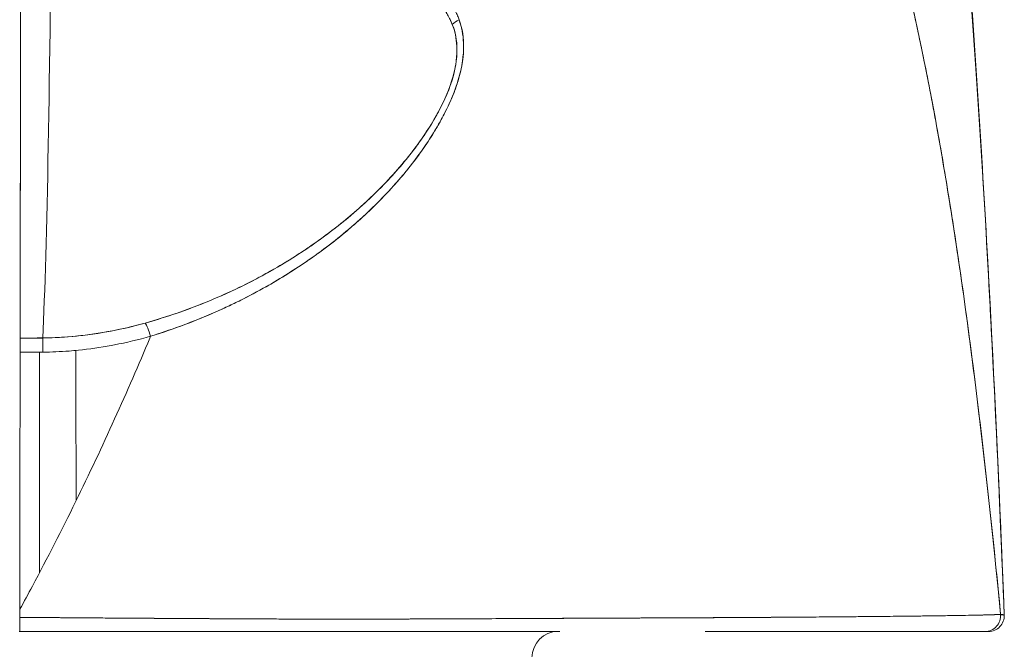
# Model space of a CAD drawing. Header units: inches. Extents: x 15 to 424, y 13 to 263.
# Tile 78 of 125: x 310.862 to 311.602, y 78.211 to 78.683. Entities that reach past the tile are written whole.
import ezdxf

# ---------------------------------------------------------------- set-up
doc = ezdxf.new("R2010")
doc.units = ezdxf.units.IN
doc.header["$LTSCALE"] = 26
doc.header["$MEASUREMENT"] = 0
doc.layers.add('Visible (ANSI)', color=7, linetype='Continuous', lineweight=5)

msp = doc.modelspace()

# ---------------------------------------------------------------- linework, layer by layer
at = {"layer": 'Visible (ANSI)'}
for p, q in [((311.12278, 78.54693), (311.12278, 78.54694)), ((311.09437, 78.51388), (311.09437, 78.51392)), ((311.09437, 78.51392), (311.09437, 78.51388)), ((310.86251, 78.44433), (310.87954, 78.44433)), ((310.87706, 78.26803), (310.87706, 78.43369)), ((311.094, 78.23327), (311.094, 78.23327)), ((311.094, 78.23327), (311.094, 78.23327)), ((311.09437, 78.23327), (311.09437, 78.23327)), ((311.09437, 78.23327), (311.09437, 78.23327)), ((311.12278, 78.23329), (311.12278, 78.23329)), ((311.21643, 78.2336), (311.21643, 78.23361)), ((311.23259, 78.23369), (311.23259, 78.23368)), ((311.45585, 78.23481), (311.45585, 78.23481)), ((310.86177, 78.224), (310.86241, 78.224)), ((310.86241, 78.224), (310.86177, 78.224))]:
    msp.add_line(p, q, dxfattribs=at)
for centre, radius, start, end in [((311.58985, 78.23581), 0.01181, 270, 2.27583), ((311.58985, 78.23581), 0.01181, 270, 2.27583), ((311.26663, 78.20431), 0.01969, 90, 180)]:
    msp.add_arc(centre, radius, start, end, dxfattribs=at)
for centre, major_axis, ratio, start_param, end_param in [((310.86222, 78.94913), (0, 0.55118), 0.001274, 3.554795, 4.444304), ((310.87483, 78.94913), (0, -0.55118), 0.021273, 0.413203, 1.302303), ((310.87483, 78.94913), (0, 0.55118), 0.021273, 3.555085, 4.443895), ((311.20022, 78.67002), (0.01866, 0.00742), 0.770037, 1.695887, 2.013231), ((311.20021, 78.67002), (-0.01866, -0.00741), 0.770001, 4.837238, 5.154623), ((311.09426, 78.51927), (0, -0.06102), 0.001274, 1.4818, 1.482426), ((310.96059, 78.43763), (-0.00536, 0.01935), 0.114515, 5.109188, 5.871248), ((310.96059, 78.43763), (0.00536, -0.01935), 0.114515, 1.967597, 2.729657), ((310.86252, 78.42592), (0, -0.02008), 0.001275, 3.554684, 4.318925), ((310.86319, 79.88444), (-1.53263, -0.00539), 0.939643, 1.567049, 1.578163), ((310.87971, 78.42601), (0.00022, -0.02008), 0.00316, 1.964382, 2.728188), ((310.87971, 78.42601), (-0.00022, 0.02008), 0.00316, 5.105994, 5.86979), ((310.86245, 78.22535), (0.00002, 0.12731), 0.000143, 1.45, 1.497983), ((311.58713, 78.23581), (0.00111, -0.01176), 0.999978, 6.189191, 7.853982), ((311.58713, 78.23581), (0, -0.01181), 0.999978, 0, 1.664791)]:
    msp.add_ellipse(centre, major_axis=major_axis, ratio=ratio, start_param=start_param, end_param=end_param, dxfattribs=at)
for points, knots in [([(311.53317, 79.10182), (311.55035, 78.99701), (311.5622, 78.88299), (311.58453, 78.60552), (311.59357, 78.43537), (311.60076, 78.25841)], [0, 0, 0, 0, 1.137756, 1.137756, 2.572162, 2.572162, 2.572162, 2.572162]), ([(311.60165, 78.23628), (311.59984, 78.28183), (311.59796, 78.32576), (311.596, 78.36807), (311.59373, 78.41687), (311.59137, 78.46352), (311.58889, 78.50802), (311.58642, 78.55252), (311.58384, 78.59487), (311.58115, 78.63511), (311.57847, 78.67535), (311.57568, 78.71348), (311.57278, 78.74956), (311.56988, 78.78565), (311.56688, 78.81968), (311.56377, 78.85174), (311.56066, 78.88381), (311.55745, 78.9139), (311.55412, 78.94211), (311.5508, 78.97032), (311.54737, 78.99665), (311.54384, 79.02119), (311.5403, 79.04574), (311.53666, 79.0685), (311.53291, 79.08959)], [0, 0, 0, 0, 0.110185, 0.110185, 0.110185, 0.237301, 0.237301, 0.237301, 0.364418, 0.364418, 0.364418, 0.491534, 0.491534, 0.491534, 0.618651, 0.618651, 0.618651, 0.745767, 0.745767, 0.745767, 0.872884, 0.872884, 0.872884, 1, 1, 1, 1]), ([(311.53291, 79.08959), (311.5334, 79.08683), (311.53389, 79.08404), (311.53438, 79.08123), (311.53797, 79.06041), (311.54147, 79.03801), (311.54487, 79.01394), (311.54827, 78.98986), (311.55157, 78.96411), (311.55477, 78.9366), (311.55797, 78.90908), (311.56107, 78.8798), (311.56407, 78.84868), (311.56707, 78.81755), (311.56997, 78.78458), (311.57277, 78.74969), (311.57557, 78.7148), (311.57827, 78.678), (311.58088, 78.63923), (311.58348, 78.60045), (311.58599, 78.55971), (311.58839, 78.51696), (311.5908, 78.47421), (311.59311, 78.42945), (311.59531, 78.38267), (311.59752, 78.33589), (311.59963, 78.28709), (311.60165, 78.23628)], [0, 0, 0, 0, 0.016632, 0.016632, 0.016632, 0.139553, 0.139553, 0.139553, 0.262474, 0.262474, 0.262474, 0.385395, 0.385395, 0.385395, 0.508316, 0.508316, 0.508316, 0.631237, 0.631237, 0.631237, 0.754158, 0.754158, 0.754158, 0.877079, 0.877079, 0.877079, 1, 1, 1, 1]), ([(311.42926, 78.93886), (311.4385, 78.93001), (311.44746, 78.91897), (311.45616, 78.90557), (311.46485, 78.89216), (311.47328, 78.87639), (311.48143, 78.85808), (311.48959, 78.83978), (311.49747, 78.81895), (311.50507, 78.79545), (311.51268, 78.77196), (311.52002, 78.7458), (311.52709, 78.71688), (311.53415, 78.68797), (311.54095, 78.6563), (311.54747, 78.62182), (311.55399, 78.58735), (311.56025, 78.55007), (311.56623, 78.51001), (311.57221, 78.46994), (311.57793, 78.42709), (311.58337, 78.38153), (311.58881, 78.33598), (311.59399, 78.28772), (311.59889, 78.23692)], [0, 0, 0, 0, 0.124948, 0.124948, 0.124948, 0.249955, 0.249955, 0.249955, 0.374963, 0.374963, 0.374963, 0.49997, 0.49997, 0.49997, 0.624978, 0.624978, 0.624978, 0.749985, 0.749985, 0.749985, 0.874993, 0.874993, 0.874993, 1, 1, 1, 1]), ([(311.59889, 78.23692), (311.59748, 78.25158), (311.59604, 78.26602), (311.59458, 78.28025), (311.59198, 78.30561), (311.5893, 78.33028), (311.58656, 78.35424), (311.58382, 78.3782), (311.581, 78.40146), (311.57812, 78.424), (311.57523, 78.44653), (311.57227, 78.46835), (311.56925, 78.48943), (311.56622, 78.5105), (311.56312, 78.53085), (311.55995, 78.55046), (311.55677, 78.57007), (311.55353, 78.58893), (311.55022, 78.60706), (311.5469, 78.62519), (311.54352, 78.64258), (311.54006, 78.65923), (311.5366, 78.67588), (311.53307, 78.69179), (311.52947, 78.70698), (311.52587, 78.72216), (311.5222, 78.73662), (311.51845, 78.75035), (311.51471, 78.76409), (311.51089, 78.7771), (311.50701, 78.78941), (311.50312, 78.80172), (311.49916, 78.81333), (311.49513, 78.82424), (311.4911, 78.83516), (311.48699, 78.84539), (311.48282, 78.85494), (311.47864, 78.8645), (311.47439, 78.87339), (311.47008, 78.88162), (311.46576, 78.88986), (311.46137, 78.89745), (311.4569, 78.90441), (311.45244, 78.91137), (311.4479, 78.91771), (311.4433, 78.92344), (311.43869, 78.92918), (311.43401, 78.93431), (311.42926, 78.93886)], [0, 0, 0, 0, 0.036069, 0.036069, 0.036069, 0.100331, 0.100331, 0.100331, 0.164593, 0.164593, 0.164593, 0.228855, 0.228855, 0.228855, 0.293118, 0.293118, 0.293118, 0.35738, 0.35738, 0.35738, 0.421642, 0.421642, 0.421642, 0.485904, 0.485904, 0.485904, 0.550166, 0.550166, 0.550166, 0.614429, 0.614429, 0.614429, 0.678691, 0.678691, 0.678691, 0.742953, 0.742953, 0.742953, 0.807215, 0.807215, 0.807215, 0.871477, 0.871477, 0.871477, 0.93574, 0.93574, 0.93574, 1, 1, 1, 1]), ([(310.8629, 78.80313), (310.86289, 78.77154), (310.86288, 78.74118), (310.86286, 78.71176), (310.86284, 78.68234), (310.86282, 78.65387), (310.86279, 78.62721), (310.86277, 78.60054), (310.86274, 78.57569), (310.86271, 78.55288), (310.86268, 78.53008), (310.86265, 78.50932), (310.86261, 78.49117), (310.86258, 78.47301), (310.86254, 78.45745), (310.86251, 78.44431)], [0, 0, 0, 0, 0.2, 0.2, 0.2, 0.4, 0.4, 0.4, 0.6, 0.6, 0.6, 0.8, 0.8, 0.8, 1, 1, 1, 1]), ([(311.19222, 78.68335), (311.19188, 78.68429), (311.19151, 78.68523), (311.19112, 78.68616), (311.19004, 78.68876), (311.18877, 78.69133), (311.1873, 78.69386), (311.18576, 78.69652), (311.184, 78.69914), (311.182, 78.7017), (311.18062, 78.70347), (311.17912, 78.70522), (311.17751, 78.70694), (311.17668, 78.70782), (311.17582, 78.7087), (311.17493, 78.70956), (311.17218, 78.71224), (311.16915, 78.71484), (311.16584, 78.71736), (311.16236, 78.72001), (311.15857, 78.72258), (311.15451, 78.72509), (311.15326, 78.72586), (311.15198, 78.72663), (311.15068, 78.72739), (311.14755, 78.72923), (311.14427, 78.73105), (311.14085, 78.73286), (311.13582, 78.73552), (311.13049, 78.73818), (311.1249, 78.74094), (311.12113, 78.7428), (311.11724, 78.7447), (311.11323, 78.74667), (311.11098, 78.74778), (311.10869, 78.74891), (311.10637, 78.75006), (311.09998, 78.75324), (311.09332, 78.75662), (311.08644, 78.76027), (311.08026, 78.76354), (311.07391, 78.76702), (311.06742, 78.7708)], [0, 0, 0, 0, 0.028646, 0.028646, 0.028646, 0.108264, 0.108264, 0.108264, 0.191862, 0.191862, 0.191862, 0.25, 0.25, 0.25, 0.279904, 0.279904, 0.279904, 0.37246, 0.37246, 0.37246, 0.469969, 0.469969, 0.469969, 0.5, 0.5, 0.5, 0.572304, 0.572304, 0.572304, 0.678496, 0.678496, 0.678496, 0.75, 0.75, 0.75, 0.790087, 0.790087, 0.790087, 0.900698, 0.900698, 0.900698, 1, 1, 1, 1]), ([(311.05977, 78.7621), (311.06639, 78.75851), (311.073, 78.75519), (311.07956, 78.75203), (311.08652, 78.74868), (311.09342, 78.74552), (311.1002, 78.74247), (311.10667, 78.73955), (311.11304, 78.73673), (311.11924, 78.73393), (311.1248, 78.73141), (311.13023, 78.72891), (311.13544, 78.72628), (311.13585, 78.72608), (311.13626, 78.72587), (311.13667, 78.72566), (311.14099, 78.72346), (311.14517, 78.72124), (311.14917, 78.71893), (311.15314, 78.71664), (311.15693, 78.71425), (311.16049, 78.71171), (311.16372, 78.70942), (311.16675, 78.707), (311.16957, 78.70444), (311.17212, 78.70211), (311.17449, 78.69967), (311.17666, 78.69709), (311.17863, 78.69475), (311.18043, 78.69231), (311.18204, 78.68975), (311.1835, 78.68742), (311.18481, 78.68501), (311.18595, 78.68249), (311.18634, 78.68161), (311.18672, 78.68073), (311.18707, 78.67983)], [0, 0, 0, 0, 0.123264, 0.123264, 0.123264, 0.254167, 0.254167, 0.254167, 0.37913, 0.37913, 0.37913, 0.491157, 0.491157, 0.491157, 0.5, 0.5, 0.5, 0.593399, 0.593399, 0.593399, 0.686267, 0.686267, 0.686267, 0.770296, 0.770296, 0.770296, 0.846506, 0.846506, 0.846506, 0.915548, 0.915548, 0.915548, 0.978208, 0.978208, 0.978208, 1, 1, 1, 1]), ([(311.05977, 78.7621), (311.07679, 78.75373), (311.09216, 78.74601), (311.10634, 78.73947), (311.12052, 78.73292), (311.1335, 78.72754), (311.1446, 78.72166), (311.15569, 78.71577), (311.16488, 78.70939), (311.17193, 78.70242), (311.17899, 78.69545), (311.18392, 78.68788), (311.18707, 78.67983)], [0, 0, 0, 0, 0.25, 0.25, 0.25, 0.5, 0.5, 0.5, 0.75, 0.75, 0.75, 1, 1, 1, 1]), ([(311.18707, 78.67983), (311.18903, 78.67483), (311.19024, 78.66936), (311.19054, 78.6635), (311.1908, 78.65852), (311.19039, 78.65325), (311.18938, 78.64783), (311.18892, 78.64536), (311.18833, 78.64286), (311.18762, 78.64032), (311.18519, 78.63171), (311.18134, 78.62282), (311.17664, 78.61405), (311.17612, 78.61308), (311.17558, 78.6121), (311.17504, 78.61113), (311.17043, 78.60289), (311.16503, 78.59478), (311.15911, 78.58689), (311.15201, 78.57743), (311.14415, 78.5683), (311.1357, 78.55956), (311.1302, 78.55387), (311.12444, 78.54835), (311.11846, 78.543), (311.11422, 78.5392), (311.10988, 78.53551), (311.10546, 78.5319), (311.09485, 78.52327), (311.08373, 78.51519), (311.0722, 78.50769), (311.06267, 78.50149), (311.05286, 78.49568), (311.04281, 78.49028), (311.04188, 78.48978), (311.04096, 78.48929), (311.04003, 78.4888), (311.0302, 78.48362), (311.02014, 78.47882), (311.0099, 78.47443), (311.00072, 78.47049), (310.9914, 78.46687), (310.98197, 78.46358), (310.97359, 78.46066), (310.96511, 78.458), (310.95657, 78.45561)], [0, 0, 0, 0, 0.067597, 0.067597, 0.067597, 0.125, 0.125, 0.125, 0.151167, 0.151167, 0.151167, 0.240091, 0.240091, 0.240091, 0.25, 0.25, 0.25, 0.333853, 0.333853, 0.333853, 0.434449, 0.434449, 0.434449, 0.5, 0.5, 0.5, 0.546484, 0.546484, 0.546484, 0.657929, 0.657929, 0.657929, 0.75, 0.75, 0.75, 0.758447, 0.758447, 0.758447, 0.848119, 0.848119, 0.848119, 0.928517, 0.928517, 0.928517, 1, 1, 1, 1]), ([(311.18707, 78.67983), (311.1895, 78.67424), (311.19064, 78.66785), (311.19062, 78.66073), (311.19059, 78.65361), (311.18939, 78.64576), (311.18671, 78.63724), (311.18403, 78.62872), (311.17987, 78.61954), (311.17437, 78.60996), (311.16887, 78.60038), (311.16202, 78.59042), (311.15391, 78.58031), (311.1458, 78.57019), (311.13644, 78.55994), (311.12573, 78.54973), (311.11502, 78.53951), (311.10296, 78.52934), (311.08916, 78.51932), (311.07537, 78.50929), (311.0598, 78.49948), (311.0443, 78.49108), (311.02879, 78.48268), (311.01338, 78.47564), (310.99869, 78.46981), (310.984, 78.46398), (310.97005, 78.45933), (310.95657, 78.45561)], [0, 0, 0, 0, 0.111111, 0.111111, 0.111111, 0.222222, 0.222222, 0.222222, 0.333333, 0.333333, 0.333333, 0.444444, 0.444444, 0.444444, 0.555556, 0.555556, 0.555556, 0.666667, 0.666667, 0.666667, 0.777778, 0.777778, 0.777778, 0.888889, 0.888889, 0.888889, 1, 1, 1, 1]), ([(310.96057, 78.44568), (310.97463, 78.45015), (310.98953, 78.45544), (311.00444, 78.46175), (311.00905, 78.4637), (311.01365, 78.46574), (311.01824, 78.46789), (311.02214, 78.46971), (311.02602, 78.47161), (311.02988, 78.47356), (311.03932, 78.47835), (311.04858, 78.4835), (311.05742, 78.48883), (311.06301, 78.4922), (311.06844, 78.49564), (311.07364, 78.4991), (311.07748, 78.50166), (311.0812, 78.50423), (311.0848, 78.5068), (311.08541, 78.50724), (311.08601, 78.50767), (311.0866, 78.5081), (311.0976, 78.51606), (311.10751, 78.52413), (311.11663, 78.53231), (311.117, 78.53264), (311.11737, 78.53297), (311.11773, 78.5333), (311.12827, 78.54282), (311.13777, 78.55251), (311.14615, 78.56213), (311.14799, 78.56424), (311.14978, 78.56636), (311.15152, 78.56846), (311.15247, 78.5696), (311.15339, 78.57074), (311.1543, 78.57188), (311.16155, 78.58093), (311.16783, 78.58987), (311.17317, 78.59857), (311.17403, 78.59998), (311.17488, 78.60139), (311.1757, 78.6028), (311.18194, 78.61346), (311.18678, 78.62371), (311.19006, 78.63323), (311.1902, 78.63363), (311.19033, 78.63402), (311.19047, 78.63442), (311.19375, 78.64428), (311.19535, 78.65332), (311.19559, 78.66148), (311.19584, 78.66963), (311.19473, 78.6769), (311.19222, 78.68335)], [0, 0, 0, 0, 0.095523, 0.095523, 0.095523, 0.125, 0.125, 0.125, 0.150006, 0.150006, 0.150006, 0.211266, 0.211266, 0.211266, 0.25, 0.25, 0.25, 0.278579, 0.278579, 0.278579, 0.283368, 0.283368, 0.283368, 0.371453, 0.371453, 0.371453, 0.375, 0.375, 0.375, 0.477463, 0.477463, 0.477463, 0.5, 0.5, 0.5, 0.512193, 0.512193, 0.512193, 0.609209, 0.609209, 0.609209, 0.625, 0.625, 0.625, 0.744987, 0.744987, 0.744987, 0.75, 0.75, 0.75, 0.875, 0.875, 0.875, 1, 1, 1, 1]), ([(310.96057, 78.44568), (310.96942, 78.44838), (310.97802, 78.45131), (310.98634, 78.45444), (310.99615, 78.45813), (311.00559, 78.46207), (311.01463, 78.46622), (311.01802, 78.46777), (311.02135, 78.46935), (311.02462, 78.47095), (311.03171, 78.47442), (311.03854, 78.478), (311.04512, 78.48167), (311.0566, 78.48808), (311.06733, 78.49476), (311.07736, 78.50162), (311.08965, 78.51003), (311.1009, 78.51871), (311.11115, 78.52751), (311.11407, 78.53001), (311.1169, 78.53253), (311.11966, 78.53505), (311.12754, 78.54225), (311.13475, 78.5495), (311.14135, 78.55674), (311.14517, 78.56093), (311.14879, 78.56512), (311.1522, 78.56929), (311.15665, 78.57472), (311.16074, 78.58011), (311.1645, 78.58545), (311.16861, 78.59128), (311.17233, 78.59704), (311.17563, 78.60269), (311.17785, 78.60649), (311.17989, 78.61023), (311.18175, 78.61391), (311.18518, 78.6207), (311.18798, 78.62726), (311.19014, 78.63347), (311.19109, 78.63622), (311.19191, 78.63889), (311.19261, 78.64151), (311.19435, 78.64803), (311.19533, 78.65421), (311.19555, 78.66016), (311.19562, 78.66212), (311.19562, 78.66406), (311.19553, 78.66597), (311.19526, 78.67216), (311.19411, 78.67802), (311.19223, 78.68335)], [0, 0, 0, 0, 0.047704, 0.047704, 0.047704, 0.103949, 0.103949, 0.103949, 0.125, 0.125, 0.125, 0.170549, 0.170549, 0.170549, 0.25, 0.25, 0.25, 0.347289, 0.347289, 0.347289, 0.375, 0.375, 0.375, 0.454119, 0.454119, 0.454119, 0.5, 0.5, 0.5, 0.559712, 0.559712, 0.559712, 0.625, 0.625, 0.625, 0.668948, 0.668948, 0.668948, 0.75, 0.75, 0.75, 0.785781, 0.785781, 0.785781, 0.875, 0.875, 0.875, 0.904424, 0.904424, 0.904424, 1, 1, 1, 1]), ([(310.95657, 78.45561), (310.94731, 78.45302), (310.9379, 78.45084), (310.9284, 78.44912), (310.91842, 78.4473), (310.90835, 78.44599), (310.89822, 78.44522), (310.89201, 78.44474), (310.88577, 78.44447), (310.87954, 78.4444)], [0, 0, 0, 0, 0.370836, 0.370836, 0.370836, 0.760631, 0.760631, 0.760631, 1, 1, 1, 1]), ([(310.95657, 78.45561), (310.94805, 78.4532), (310.93964, 78.45124), (310.931, 78.4496), (310.92237, 78.44796), (310.91351, 78.44667), (310.90494, 78.44581), (310.89637, 78.44495), (310.88808, 78.44449), (310.87954, 78.4444)], [0, 0, 0, 0, 0.333333, 0.333333, 0.333333, 0.666667, 0.666667, 0.666667, 1, 1, 1, 1]), ([(310.86243, 78.24069), (310.86558, 78.24648), (310.8687, 78.25227), (310.87178, 78.25805), (310.88307, 78.27924), (310.89385, 78.30035), (310.90415, 78.32129), (310.91444, 78.34224), (310.92424, 78.36302), (310.93354, 78.38354), (310.94285, 78.40406), (310.95165, 78.42432), (310.95996, 78.44423), (310.96017, 78.44471), (310.96037, 78.44519), (310.96057, 78.44568)], [0, 0, 0, 0, 0.082787, 0.082787, 0.082787, 0.386071, 0.386071, 0.386071, 0.689355, 0.689355, 0.689355, 0.992639, 0.992639, 0.992639, 1, 1, 1, 1]), ([(310.86251, 78.44431), (310.8625, 78.44355), (310.8625, 78.44265), (310.8625, 78.4416), (310.8625, 78.44054), (310.8625, 78.43934), (310.8625, 78.438), (310.86249, 78.43667), (310.86249, 78.43521), (310.86249, 78.43362)], [0, 0, 0, 0, 0.333333, 0.333333, 0.333333, 0.666667, 0.666667, 0.666667, 1, 1, 1, 1]), ([(310.87969, 78.43371), (310.88619, 78.43378), (310.89275, 78.43407), (310.89934, 78.43458), (310.90168, 78.43477), (310.90402, 78.43498), (310.90636, 78.43521), (310.91455, 78.43604), (310.92277, 78.43722), (310.93105, 78.43875), (310.93181, 78.43889), (310.93256, 78.43903), (310.93332, 78.43917), (310.94236, 78.44092), (310.95147, 78.44309), (310.96057, 78.44568)], [0, 0, 0, 0, 0.246085, 0.246085, 0.246085, 0.333333, 0.333333, 0.333333, 0.638792, 0.638792, 0.638792, 0.666667, 0.666667, 0.666667, 1, 1, 1, 1]), ([(310.86249, 78.43362), (310.86248, 78.41305), (310.86247, 78.39219), (310.86246, 78.37099), (310.86246, 78.34978), (310.86245, 78.32822), (310.86244, 78.30649), (310.86244, 78.28475), (310.86243, 78.26284), (310.86243, 78.24069)], [0, 0, 0, 0, 0.333333, 0.333333, 0.333333, 0.666667, 0.666667, 0.666667, 1, 1, 1, 1]), ([(310.86249, 78.43362), (310.86701, 78.43362), (310.87152, 78.43364), (310.87603, 78.43368), (310.87725, 78.43369), (310.87847, 78.4337), (310.87969, 78.43371)], [0, 0, 0, 0, 0.787547, 0.787547, 0.787547, 1, 1, 1, 1]), ([(310.90467, 78.32236), (310.90462, 78.33567), (310.90456, 78.34898), (310.90452, 78.3623), (310.90444, 78.38655), (310.90438, 78.4108), (310.90435, 78.43502)], [0.1139923, 0.1139923, 0.1139923, 0.1139923, 0.160174, 0.160174, 0.160174, 0.2442987, 0.2442987, 0.2442987, 0.2442987]), ([(310.86243, 78.24069), (310.86243, 78.24001), (310.86243, 78.23934), (310.86243, 78.23866), (310.86243, 78.23799), (310.86243, 78.23731), (310.86243, 78.23664), (310.86243, 78.23596), (310.86243, 78.23528), (310.86243, 78.23461)], [0, 0, 0, 0, 0.333333, 0.333333, 0.333333, 0.666667, 0.666667, 0.666667, 1, 1, 1, 1]), ([(310.86243, 78.23461), (310.86243, 78.23262), (310.86243, 78.2309), (310.86243, 78.22931), (310.86242, 78.22772), (310.86242, 78.22625), (310.86242, 78.22532), (310.86242, 78.22439), (310.86242, 78.22399), (310.86241, 78.224)], [0, 0, 0, 0, 0.333333, 0.333333, 0.333333, 0.666667, 0.666667, 0.666667, 1, 1, 1, 1]), ([(310.86241, 78.224), (310.86241, 78.224), (310.86242, 78.22448), (310.86242, 78.22539), (310.86242, 78.22631), (310.86242, 78.22762), (310.86243, 78.22923), (310.86243, 78.23084), (310.86243, 78.23277), (310.86243, 78.23461)], [0, 0, 0, 0, 0.333333, 0.333333, 0.333333, 0.666667, 0.666667, 0.666667, 1, 1, 1, 1]), ([(310.86243, 78.23461), (310.86288, 78.2346), (310.86333, 78.2346), (310.86379, 78.2346), (310.86558, 78.23458), (310.86738, 78.23457), (310.86917, 78.23455), (310.87115, 78.23454), (310.87313, 78.23452), (310.8751, 78.2345), (310.87724, 78.23449), (310.87938, 78.23447), (310.88152, 78.23445), (310.88381, 78.23443), (310.88609, 78.23441), (310.88837, 78.2344), (310.8908, 78.23438), (310.89321, 78.23436), (310.89563, 78.23434), (310.89818, 78.23432), (310.90073, 78.2343), (310.90327, 78.23428), (310.90597, 78.23426), (310.90866, 78.23424), (310.91134, 78.23422), (310.91422, 78.2342), (310.91709, 78.23418), (310.91995, 78.23416), (310.92304, 78.23414), (310.92612, 78.23411), (310.92919, 78.23409), (310.93252, 78.23407), (310.93583, 78.23405), (310.93913, 78.23402), (310.94274, 78.234), (310.94632, 78.23398), (310.94989, 78.23395), (310.9538, 78.23393), (310.95769, 78.2339), (310.96155, 78.23388), (310.96581, 78.23385), (310.97004, 78.23382), (310.97423, 78.2338), (310.97862, 78.23377), (310.98297, 78.23374), (310.98728, 78.23372), (310.9875, 78.23372), (310.98772, 78.23371), (310.98793, 78.23371), (310.99296, 78.23368), (310.99793, 78.23365), (311.00285, 78.23362), (311.00847, 78.23359), (311.01403, 78.23356), (311.01953, 78.23353), (311.02511, 78.2335), (311.03064, 78.23347), (311.03613, 78.23344), (311.04128, 78.23342), (311.04639, 78.2334), (311.05149, 78.23338), (311.05635, 78.23336), (311.0612, 78.23334), (311.06603, 78.23332), (311.07076, 78.23331), (311.07549, 78.2333), (311.08021, 78.23329), (311.08503, 78.23328), (311.08984, 78.23327), (311.09465, 78.23327), (311.09561, 78.23327), (311.09656, 78.23327), (311.09751, 78.23327), (311.10168, 78.23327), (311.10585, 78.23327), (311.11004, 78.23327), (311.11568, 78.23328), (311.12133, 78.23328), (311.12701, 78.23329), (311.1333, 78.2333), (311.13963, 78.23332), (311.14597, 78.23333), (311.15299, 78.23335), (311.16004, 78.23337), (311.16712, 78.2334), (311.1749, 78.23343), (311.18272, 78.23346), (311.19057, 78.23349), (311.19627, 78.23351), (311.20199, 78.23354), (311.20773, 78.23356), (311.21063, 78.23358), (311.21354, 78.23359), (311.21645, 78.2336), (311.22571, 78.23364), (311.235, 78.23369), (311.24427, 78.23373), (311.25315, 78.23377), (311.262, 78.23381), (311.27078, 78.23385), (311.27925, 78.23389), (311.28765, 78.23393), (311.29592, 78.23397), (311.30371, 78.234), (311.31138, 78.23404), (311.31889, 78.23407), (311.31924, 78.23407), (311.31958, 78.23407), (311.31993, 78.23408), (311.32781, 78.23411), (311.33552, 78.23414), (311.34305, 78.23418), (311.35079, 78.23421), (311.35835, 78.23425), (311.36574, 78.23428), (311.37361, 78.23432), (311.38129, 78.23435), (311.38879, 78.23439), (311.39701, 78.23443), (311.40501, 78.23447), (311.41282, 78.23452), (311.41328, 78.23452), (311.41373, 78.23452), (311.41418, 78.23453), (311.42242, 78.23458), (311.43043, 78.23463), (311.43821, 78.23468), (311.44688, 78.23474), (311.45525, 78.2348), (311.46332, 78.23487), (311.47124, 78.23493), (311.47887, 78.235), (311.48618, 78.23506), (311.48811, 78.23508), (311.49002, 78.2351), (311.4919, 78.23512), (311.49701, 78.23516), (311.50196, 78.23521), (311.50673, 78.23526), (311.51311, 78.23532), (311.51918, 78.23539), (311.52494, 78.23545), (311.53054, 78.23551), (311.53584, 78.23557), (311.54083, 78.23563), (311.54402, 78.23567), (311.54708, 78.23571), (311.55002, 78.23575), (311.55153, 78.23577), (311.553, 78.23579), (311.55445, 78.23581), (311.55852, 78.23587), (311.56232, 78.23593), (311.56584, 78.23598), (311.56902, 78.23603), (311.57198, 78.23608), (311.57471, 78.23613), (311.57725, 78.23618), (311.57959, 78.23622), (311.58173, 78.23627), (311.5833, 78.2363), (311.58477, 78.23633), (311.58612, 78.23637), (311.58663, 78.23638), (311.58712, 78.23639), (311.5876, 78.2364), (311.58939, 78.23645), (311.59096, 78.23649), (311.59232, 78.23653), (311.59371, 78.23658), (311.59488, 78.23662), (311.59584, 78.23667), (311.59681, 78.23671), (311.59755, 78.23675), (311.59807, 78.2368), (311.59855, 78.23684), (311.59883, 78.23688), (311.59889, 78.23692)], [0, 0, 0, 0, 0.001151, 0.001151, 0.001151, 0.005723, 0.005723, 0.005723, 0.010767, 0.010767, 0.010767, 0.016245, 0.016245, 0.016245, 0.022121, 0.022121, 0.022121, 0.028371, 0.028371, 0.028371, 0.034987, 0.034987, 0.034987, 0.042027, 0.042027, 0.042027, 0.049583, 0.049583, 0.049583, 0.057751, 0.057751, 0.057751, 0.066634, 0.066634, 0.066634, 0.076346, 0.076346, 0.076346, 0.087013, 0.087013, 0.087013, 0.098782, 0.098782, 0.098782, 0.111111, 0.111111, 0.111111, 0.111737, 0.111737, 0.111737, 0.126138, 0.126138, 0.126138, 0.142591, 0.142591, 0.142591, 0.159253, 0.159253, 0.159253, 0.174874, 0.174874, 0.174874, 0.189779, 0.189779, 0.189779, 0.204393, 0.204393, 0.204393, 0.219283, 0.219283, 0.219283, 0.222222, 0.222222, 0.222222, 0.235096, 0.235096, 0.235096, 0.252451, 0.252451, 0.252451, 0.271705, 0.271705, 0.271705, 0.292989, 0.292989, 0.292989, 0.316373, 0.316373, 0.316373, 0.333333, 0.333333, 0.333333, 0.341916, 0.341916, 0.341916, 0.369201, 0.369201, 0.369201, 0.395367, 0.395367, 0.395367, 0.420628, 0.420628, 0.420628, 0.444444, 0.444444, 0.444444, 0.445546, 0.445546, 0.445546, 0.470606, 0.470606, 0.470606, 0.496367, 0.496367, 0.496367, 0.523782, 0.523782, 0.523782, 0.553815, 0.553815, 0.553815, 0.555556, 0.555556, 0.555556, 0.58732, 0.58732, 0.58732, 0.622696, 0.622696, 0.622696, 0.657487, 0.657487, 0.657487, 0.666667, 0.666667, 0.666667, 0.691561, 0.691561, 0.691561, 0.724813, 0.724813, 0.724813, 0.757131, 0.757131, 0.757131, 0.777778, 0.777778, 0.777778, 0.7884, 0.7884, 0.7884, 0.818359, 0.818359, 0.818359, 0.845378, 0.845378, 0.845378, 0.870503, 0.870503, 0.870503, 0.888889, 0.888889, 0.888889, 0.895775, 0.895775, 0.895775, 0.921481, 0.921481, 0.921481, 0.94778, 0.94778, 0.94778, 0.974657, 0.974657, 0.974657, 1, 1, 1, 1]), ([(311.59889, 78.23692), (311.59877, 78.23687), (311.59796, 78.23679), (311.59619, 78.2367), (311.59511, 78.23665), (311.59368, 78.23658), (311.59187, 78.23652), (311.59054, 78.23648), (311.58901, 78.23643), (311.58725, 78.23639), (311.58294, 78.23628), (311.57732, 78.23617), (311.56992, 78.23605), (311.56946, 78.23604), (311.569, 78.23603), (311.56853, 78.23602), (311.56151, 78.23591), (311.55292, 78.23579), (311.54267, 78.23566), (311.53653, 78.23558), (311.52981, 78.2355), (311.52252, 78.23542), (311.51691, 78.23536), (311.51096, 78.2353), (311.50472, 78.23524), (311.48979, 78.23509), (311.4732, 78.23494), (311.45618, 78.23482), (311.45565, 78.23481), (311.45512, 78.23481), (311.45459, 78.23481), (311.43603, 78.23467), (311.41713, 78.23455), (311.39801, 78.23444), (311.39168, 78.2344), (311.38533, 78.23436), (311.37895, 78.23433), (311.37458, 78.23431), (311.37019, 78.23428), (311.36579, 78.23426), (311.35452, 78.23421), (311.34321, 78.23416), (311.33188, 78.23412), (311.32169, 78.23408), (311.31149, 78.23404), (311.30136, 78.23401), (311.29981, 78.234), (311.29826, 78.234), (311.29672, 78.23399), (311.28475, 78.23394), (311.27285, 78.23389), (311.26111, 78.23383), (311.24911, 78.23378), (311.23728, 78.23372), (311.22553, 78.23365), (311.21389, 78.23359), (311.20238, 78.23354), (311.19098, 78.23349), (311.17935, 78.23344), (311.16783, 78.2334), (311.15648, 78.23336), (311.15531, 78.23336), (311.15414, 78.23336), (311.15296, 78.23335), (311.14274, 78.23333), (311.13261, 78.23331), (311.12266, 78.23329), (311.1115, 78.23327), (311.10054, 78.23327), (311.08976, 78.23328), (311.08802, 78.23328), (311.08628, 78.23328), (311.08454, 78.23328), (311.07538, 78.23329), (311.06639, 78.23332), (311.0575, 78.23335), (311.04669, 78.2334), (311.03604, 78.23345), (311.02563, 78.23351), (311.02405, 78.23352), (311.02247, 78.23352), (311.0209, 78.23353), (311.01202, 78.23358), (311.00328, 78.23363), (310.99473, 78.23367), (310.98477, 78.23373), (310.97506, 78.23379), (310.96562, 78.23385), (310.96457, 78.23385), (310.96352, 78.23386), (310.96248, 78.23386), (310.95437, 78.23392), (310.94649, 78.23397), (310.93875, 78.23402), (310.93053, 78.23408), (310.92245, 78.23413), (310.91446, 78.23419), (310.91283, 78.2342), (310.91121, 78.23421), (310.90959, 78.23422), (310.90397, 78.23426), (310.8984, 78.2343), (310.89296, 78.23435), (310.88188, 78.23443), (310.87139, 78.23452), (310.86243, 78.23461)], [0, 0, 0, 0, 0.047854, 0.047854, 0.047854, 0.076923, 0.076923, 0.076923, 0.098317, 0.098317, 0.098317, 0.150638, 0.150638, 0.150638, 0.153846, 0.153846, 0.153846, 0.201981, 0.201981, 0.201981, 0.230769, 0.230769, 0.230769, 0.252949, 0.252949, 0.252949, 0.30603, 0.30603, 0.30603, 0.307692, 0.307692, 0.307692, 0.365502, 0.365502, 0.365502, 0.384615, 0.384615, 0.384615, 0.39773, 0.39773, 0.39773, 0.431314, 0.431314, 0.431314, 0.461538, 0.461538, 0.461538, 0.466158, 0.466158, 0.466158, 0.501916, 0.501916, 0.501916, 0.538462, 0.538462, 0.538462, 0.574651, 0.574651, 0.574651, 0.611561, 0.611561, 0.611561, 0.615385, 0.615385, 0.615385, 0.648773, 0.648773, 0.648773, 0.686243, 0.686243, 0.686243, 0.692308, 0.692308, 0.692308, 0.724334, 0.724334, 0.724334, 0.763312, 0.763312, 0.763312, 0.769231, 0.769231, 0.769231, 0.802735, 0.802735, 0.802735, 0.841808, 0.841808, 0.841808, 0.846154, 0.846154, 0.846154, 0.879927, 0.879927, 0.879927, 0.915771, 0.915771, 0.915771, 0.923077, 0.923077, 0.923077, 0.948388, 0.948388, 0.948388, 1, 1, 1, 1]), ([(311.597, 78.23673), (311.59694, 78.23673), (311.59688, 78.23673), (311.59682, 78.23673), (311.59682, 78.23673), (311.59681, 78.23673), (311.5968, 78.23673)], [0.072360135, 0.072360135, 0.072360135, 0.072360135, 0.073749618, 0.073749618, 0.073749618, 0.073912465, 0.073912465, 0.073912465, 0.073912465]), ([(311.60165, 78.23628), (311.60165, 78.23644), (311.60165, 78.23654), (311.60164, 78.2366), (311.60164, 78.23663), (311.60164, 78.23664), (311.60163, 78.23664), (311.60163, 78.23664), (311.60163, 78.23663), (311.60163, 78.23663), (311.60162, 78.23661), (311.60161, 78.23657), (311.60159, 78.23653), (311.60158, 78.23649), (311.60156, 78.23644), (311.60154, 78.23641), (311.60154, 78.23641), (311.60154, 78.2364), (311.60154, 78.2364), (311.60152, 78.23637), (311.60149, 78.23634), (311.60146, 78.23632), (311.60144, 78.2363), (311.60141, 78.23629), (311.60137, 78.23629), (311.60134, 78.23629), (311.60131, 78.23629), (311.60128, 78.2363), (311.60124, 78.23631), (311.60119, 78.23633), (311.60114, 78.23636), (311.60106, 78.2364), (311.60096, 78.23646), (311.60086, 78.23651), (311.60085, 78.23652), (311.60084, 78.23652), (311.60083, 78.23653), (311.60074, 78.23658), (311.60064, 78.23662), (311.60054, 78.23665), (311.60048, 78.23667), (311.60042, 78.23668), (311.60036, 78.23669), (311.60033, 78.23669), (311.6003, 78.23669), (311.60027, 78.23669), (311.60023, 78.23669), (311.6002, 78.23669), (311.60016, 78.23669), (311.60008, 78.23669), (311.60001, 78.23668), (311.59993, 78.23667), (311.59984, 78.23665), (311.59975, 78.23664), (311.59966, 78.23662), (311.59965, 78.23662), (311.59965, 78.23662), (311.59964, 78.23662), (311.59954, 78.23661), (311.59944, 78.23661), (311.59933, 78.23663), (311.59919, 78.23667), (311.59905, 78.23674), (311.59889, 78.23692)], [0, 0, 0, 0, 0.086854, 0.086854, 0.086854, 0.142857, 0.142857, 0.142857, 0.160393, 0.160393, 0.160393, 0.225332, 0.225332, 0.225332, 0.284072, 0.284072, 0.284072, 0.285714, 0.285714, 0.285714, 0.337995, 0.337995, 0.337995, 0.387858, 0.387858, 0.387858, 0.428571, 0.428571, 0.428571, 0.477903, 0.477903, 0.477903, 0.561799, 0.561799, 0.561799, 0.571429, 0.571429, 0.571429, 0.647398, 0.647398, 0.647398, 0.692793, 0.692793, 0.692793, 0.714286, 0.714286, 0.714286, 0.741164, 0.741164, 0.741164, 0.793671, 0.793671, 0.793671, 0.851961, 0.851961, 0.851961, 0.857143, 0.857143, 0.857143, 0.918923, 0.918923, 0.918923, 1, 1, 1, 1]), ([(311.59889, 78.23692), (311.59938, 78.23683), (311.59975, 78.23675), (311.60007, 78.23668), (311.60018, 78.23666), (311.60029, 78.23663), (311.60039, 78.23661), (311.60057, 78.23657), (311.60073, 78.23653), (311.60088, 78.2365), (311.60107, 78.23645), (311.60124, 78.23642), (311.60137, 78.23639), (311.60142, 78.23637), (311.60146, 78.23636), (311.60149, 78.23636), (311.60164, 78.23632), (311.60168, 78.23629), (311.60165, 78.23628)], [0, 0, 0, 0, 0.247318, 0.247318, 0.247318, 0.333333, 0.333333, 0.333333, 0.482783, 0.482783, 0.482783, 0.666667, 0.666667, 0.666667, 0.733158, 0.733158, 0.733158, 1, 1, 1, 1]), ([(311.60097, 78.23645), (311.60065, 78.23649), (311.60023, 78.23653), (311.5997, 78.23657), (311.59946, 78.23659), (311.5992, 78.23661), (311.59892, 78.23662)], [0.02735983, 0.02735983, 0.02735983, 0.02735983, 0.04672088, 0.04672088, 0.04672088, 0.05535977, 0.05535977, 0.05535977, 0.05535977]), ([(310.86241, 78.224), (310.90579, 78.224), (310.94714, 78.224), (310.98523, 78.224), (311.02331, 78.224), (311.05812, 78.224), (311.09343, 78.224), (311.12874, 78.224), (311.16456, 78.224), (311.20156, 78.224), (311.22359, 78.224), (311.24604, 78.224), (311.2679, 78.224)], [0, 0, 0, 0, 0.1111111, 0.1111111, 0.1111111, 0.2222222, 0.2222222, 0.2222222, 0.3333333, 0.3333333, 0.3333333, 0.3994803, 0.3994803, 0.3994803, 0.3994803]), ([(311.26788, 78.224), (311.26788, 78.224), (311.26788, 78.224), (311.26788, 78.224), (311.26659, 78.224), (311.26529, 78.224), (311.264, 78.224), (311.2554, 78.224), (311.24669, 78.224), (311.23787, 78.224), (311.22886, 78.224), (311.21973, 78.224), (311.21048, 78.224), (311.20209, 78.224), (311.1936, 78.224), (311.18502, 78.224), (311.1774, 78.224), (311.16971, 78.224), (311.16194, 78.224), (311.15581, 78.224), (311.14964, 78.224), (311.14343, 78.224), (311.14266, 78.224), (311.14189, 78.224), (311.14112, 78.224), (311.13494, 78.224), (311.12872, 78.224), (311.12245, 78.224), (311.11692, 78.224), (311.11135, 78.224), (311.10576, 78.224), (311.10074, 78.224), (311.09571, 78.224), (311.09064, 78.224), (311.08594, 78.224), (311.08121, 78.224), (311.07647, 78.224), (311.07185, 78.224), (311.06721, 78.224), (311.06256, 78.224), (311.05782, 78.224), (311.05307, 78.224), (311.0483, 78.224), (311.0433, 78.224), (311.03827, 78.224), (311.03323, 78.224), (311.02781, 78.224), (311.02238, 78.224), (311.01693, 78.224), (311.01147, 78.224), (311.00601, 78.224), (311.00052, 78.224), (310.99564, 78.224), (310.99075, 78.224), (310.98585, 78.224), (310.98136, 78.224), (310.97686, 78.224), (310.97236, 78.224), (310.96821, 78.224), (310.96405, 78.224), (310.95988, 78.224), (310.95606, 78.224), (310.95223, 78.224), (310.9484, 78.224), (310.94488, 78.224), (310.94135, 78.224), (310.93782, 78.224), (310.93456, 78.224), (310.93129, 78.224), (310.92803, 78.224), (310.925, 78.224), (310.92197, 78.224), (310.91894, 78.224), (310.91612, 78.224), (310.9133, 78.224), (310.91047, 78.224), (310.90783, 78.224), (310.90518, 78.224), (310.90253, 78.224), (310.90002, 78.224), (310.89752, 78.224), (310.89501, 78.224), (310.89264, 78.224), (310.89026, 78.224), (310.88788, 78.224), (310.88742, 78.224), (310.88696, 78.224), (310.8865, 78.224), (310.88471, 78.224), (310.88293, 78.224), (310.88114, 78.224), (310.87904, 78.224), (310.87693, 78.224), (310.87483, 78.224), (310.87289, 78.224), (310.87094, 78.224), (310.869, 78.224), (310.86723, 78.224), (310.86547, 78.224), (310.8637, 78.224), (310.86327, 78.224), (310.86284, 78.224), (310.86241, 78.224)], [0.625, 0.625, 0.625, 0.625, 0.625, 0.625, 0.625, 0.6291238, 0.6291238, 0.6291238, 0.6564703, 0.6564703, 0.6564703, 0.6844253, 0.6844253, 0.6844253, 0.7097794, 0.7097794, 0.7097794, 0.7322653, 0.7322653, 0.7322653, 0.75, 0.75, 0.75, 0.75219, 0.75219, 0.75219, 0.7698047, 0.7698047, 0.7698047, 0.7853745, 0.7853745, 0.7853745, 0.7993326, 0.7993326, 0.7993326, 0.8123069, 0.8123069, 0.8123069, 0.8249379, 0.8249379, 0.8249379, 0.8377754, 0.8377754, 0.8377754, 0.8512471, 0.8512471, 0.8512471, 0.8657148, 0.8657148, 0.8657148, 0.8801837, 0.8801837, 0.8801837, 0.8930622, 0.8930622, 0.8930622, 0.904853, 0.904853, 0.904853, 0.9157268, 0.9157268, 0.9157268, 0.9257081, 0.9257081, 0.9257081, 0.9348937, 0.9348937, 0.9348937, 0.9433732, 0.9433732, 0.9433732, 0.951232, 0.951232, 0.951232, 0.9585522, 0.9585522, 0.9585522, 0.9654142, 0.9654142, 0.9654142, 0.9718974, 0.9718974, 0.9718974, 0.9780507, 0.9780507, 0.9780507, 0.9792403, 0.9792403, 0.9792403, 0.9838615, 0.9838615, 0.9838615, 0.9892988, 0.9892988, 0.9892988, 0.9943233, 0.9943233, 0.9943233, 0.9988915, 0.9988915, 0.9988915, 1, 1, 1, 1]), ([(310.97028, 78.224), (310.95544, 78.224), (310.94054, 78.224), (310.90465, 78.224), (310.88355, 78.224), (310.86245, 78.224)], [0.4587645, 0.4587645, 0.4587645, 0.4587645, 0.5727811, 0.5727811, 0.7334996, 0.7334996, 0.7334996, 0.7334996]), ([(311.58713, 78.224), (311.58706, 78.224), (311.58679, 78.224), (311.58631, 78.224), (311.5858, 78.224), (311.58506, 78.224), (311.5841, 78.224), (311.58316, 78.224), (311.582, 78.224), (311.58062, 78.224), (311.57927, 78.224), (311.57772, 78.224), (311.57596, 78.224), (311.57423, 78.224), (311.5723, 78.224), (311.57017, 78.224), (311.56806, 78.224), (311.56575, 78.224), (311.56325, 78.224), (311.56056, 78.224), (311.55765, 78.224), (311.55451, 78.224), (311.55104, 78.224), (311.5473, 78.224), (311.54329, 78.224), (311.53974, 78.224), (311.53598, 78.224), (311.53202, 78.224), (311.53132, 78.224), (311.53061, 78.224), (311.52989, 78.224), (311.52498, 78.224), (311.51977, 78.224), (311.51426, 78.224), (311.5086, 78.224), (311.50263, 78.224), (311.49635, 78.224), (311.48993, 78.224), (311.48319, 78.224), (311.47613, 78.224), (311.46896, 78.224), (311.46145, 78.224), (311.45363, 78.224), (311.44572, 78.224), (311.43748, 78.224), (311.42892, 78.224), (311.42086, 78.224), (311.41252, 78.224), (311.40391, 78.224), (311.39623, 78.224), (311.38834, 78.224), (311.38023, 78.224), (311.37918, 78.224), (311.37812, 78.224), (311.37707, 78.224), (311.37707, 78.224), (311.37707, 78.224), (311.37707, 78.224)], [0, 0, 0, 0, 0.0267102, 0.0267102, 0.0267102, 0.0550116, 0.0550116, 0.0550116, 0.0826777, 0.0826777, 0.0826777, 0.1096932, 0.1096932, 0.1096932, 0.1362255, 0.1362255, 0.1362255, 0.1625794, 0.1625794, 0.1625794, 0.1908911, 0.1908911, 0.1908911, 0.2222458, 0.2222458, 0.2222458, 0.25, 0.25, 0.25, 0.2549255, 0.2549255, 0.2549255, 0.2886466, 0.2886466, 0.2886466, 0.3232651, 0.3232651, 0.3232651, 0.3586392, 0.3586392, 0.3586392, 0.3946298, 0.3946298, 0.3946298, 0.4310633, 0.4310633, 0.4310633, 0.4653877, 0.4653877, 0.4653877, 0.4960216, 0.4960216, 0.4960216, 0.5, 0.5, 0.5, 0.5, 0.5, 0.5, 0.5]), ([(311.37708, 78.224), (311.38671, 78.224), (311.39604, 78.224), (311.40511, 78.224), (311.43343, 78.224), (311.45916, 78.224), (311.48163, 78.224), (311.5041, 78.224), (311.52331, 78.224), (311.5389, 78.224), (311.55448, 78.224), (311.56643, 78.224), (311.5745, 78.224), (311.58257, 78.224), (311.58675, 78.224), (311.58713, 78.224)], [0.5199913, 0.5199913, 0.5199913, 0.5199913, 0.5555556, 0.5555556, 0.5555556, 0.6666667, 0.6666667, 0.6666667, 0.7777778, 0.7777778, 0.7777778, 0.8888889, 0.8888889, 0.8888889, 1, 1, 1, 1]), ([(311.58713, 78.224), (311.58774, 78.224), (311.58824, 78.224), (311.58865, 78.224), (311.58907, 78.224), (311.58939, 78.224), (311.58959, 78.224), (311.58977, 78.224), (311.58985, 78.224), (311.58985, 78.224)], [0, 0, 0, 0, 0.3333333, 0.3333333, 0.3333333, 0.6666667, 0.6666667, 0.6666667, 0.9555002, 0.9555002, 0.9555002, 0.9555002]), ([(311.58986, 78.224), (311.58986, 78.224), (311.58981, 78.224), (311.5897, 78.224), (311.58956, 78.224), (311.58934, 78.224), (311.58909, 78.224), (311.58886, 78.224), (311.5886, 78.224), (311.58829, 78.224), (311.58798, 78.224), (311.58762, 78.224), (311.58713, 78.224)], [0.0559971, 0.0559971, 0.0559971, 0.0559971, 0.2722108, 0.2722108, 0.2722108, 0.5239553, 0.5239553, 0.5239553, 0.7576316, 0.7576316, 0.7576316, 1, 1, 1, 1])]:
    msp.add_open_spline(points, degree=3, knots=knots, dxfattribs=at)
for points in [[(311.09433, 78.51385), (311.09433, 78.51386), (311.09433, 78.51388), (311.09433, 78.51389)], [(310.90434, 78.44575), (310.90434, 78.44575), (310.90434, 78.44575), (310.90434, 78.44575)], [(311.45414, 78.2348), (311.45414, 78.2348), (311.45414, 78.2348), (311.45414, 78.2348)], [(311.45416, 78.2348), (311.45416, 78.2348), (311.45416, 78.2348), (311.45416, 78.2348)], [(311.53285, 78.23554), (311.53285, 78.23554), (311.53285, 78.23554), (311.53285, 78.23554)], [(311.53285, 78.23554), (311.53285, 78.23554), (311.53285, 78.23554), (311.53285, 78.23554)], [(311.59652, 78.23672), (311.59659, 78.23672), (311.59665, 78.23671), (311.59671, 78.23671)], [(311.59892, 78.23658), (311.59993, 78.23651), (311.60063, 78.23645), (311.60107, 78.23639)], [(311.60148, 78.23633), (311.60159, 78.23631), (311.60165, 78.23629), (311.60165, 78.23628)], [(311.60165, 78.23628), (311.60165, 78.23631), (311.6016, 78.23633), (311.6015, 78.23636)]]:
    msp.add_open_spline(points, degree=3, dxfattribs=at)

doc.saveas('drawing.dxf')
